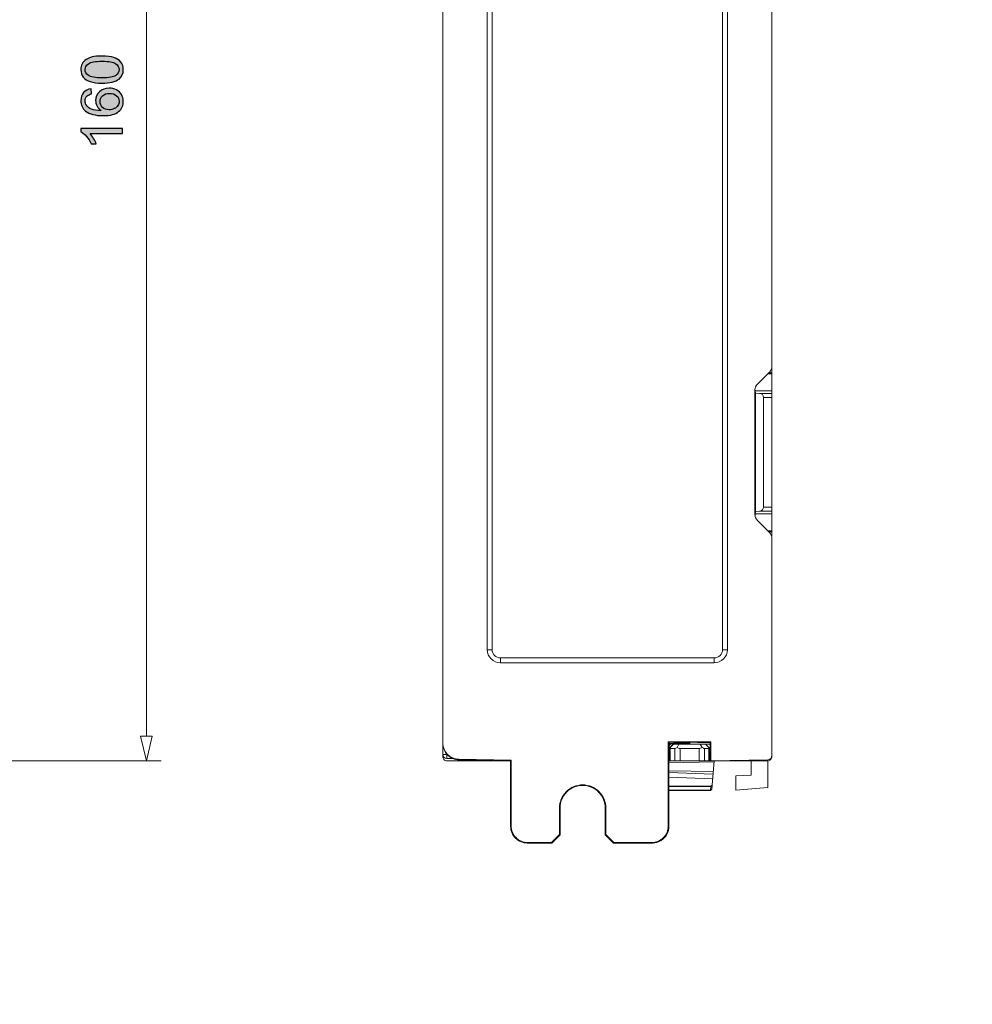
# Model space of a CAD drawing. Header units: millimetres. Extents: x -296 to 295, y -209 to 209.
# Tile 113 of 120: x 64 to 180, y -30 to 90. Entities that reach past the tile are written whole.
import ezdxf

# ---------------------------------------------------------------- set-up
doc = ezdxf.new("R2010")
doc.units = ezdxf.units.MM
doc.header["$MEASUREMENT"] = 0
doc.layers.add('layer 1', color=7, linetype='Continuous')

msp = doc.modelspace()

# ---------------------------------------------------------------- hatches: boundary and pattern name
at = {"layer": 'layer 1'}
h = msp.add_hatch(color=18, dxfattribs=at)
edge = h.paths.add_edge_path()
edge.add_spline(control_points=[(73.7637, 81.8697), (73.1675, 81.8697), (72.6854, 81.9309), (72.3209, 82.0532), (71.9551, 82.1767), (71.6741, 82.3589), (71.4777, 82.6012), (71.2813, 82.8422), (71.1837, 83.1468), (71.1837, 83.5137), (71.1837, 83.7842), (71.2378, 84.0217), (71.3472, 84.2275), (71.4565, 84.4321), (71.6141, 84.6014), (71.8199, 84.7331), (72.0245, 84.8648), (72.275, 84.9683), (72.5701, 85.0436), (72.8653, 85.12), (73.2639, 85.1576), (73.7637, 85.1576), (74.3564, 85.1576), (74.8362, 85.0965), (75.2007, 84.9754), (75.5664, 84.8543), (75.8475, 84.672), (76.045, 84.4297), (76.2426, 84.1887), (76.3414, 83.8829), (76.3414, 83.5137), (76.3414, 83.028), (76.1685, 82.6459), (75.8216, 82.3683), (75.3983, 82.0355), (74.7127, 81.8697), (73.7637, 81.8697)], knot_values=[0, 0, 0, 0, 0.08333333, 0.08333333, 0.08333333, 0.16666667, 0.16666667, 0.16666667, 0.25, 0.25, 0.25, 0.33333333, 0.33333333, 0.33333333, 0.41666667, 0.41666667, 0.41666667, 0.5, 0.5, 0.5, 0.58333333, 0.58333333, 0.58333333, 0.66666667, 0.66666667, 0.66666667, 0.75, 0.75, 0.75, 0.83333333, 0.83333333, 0.83333333, 0.91666667, 0.91666667, 0.91666667, 1, 1, 1, 1], degree=3, periodic=1)
h = msp.add_hatch(color=18, dxfattribs=at)
edge = h.paths.add_edge_path()
edge.add_spline(control_points=[(73.7661, 82.5047), (74.5975, 82.5047), (75.1501, 82.6012), (75.423, 82.7952), (75.697, 82.9892), (75.8334, 83.2291), (75.8334, 83.5137), (75.8334, 83.7983), (75.6958, 84.0382), (75.4218, 84.2322), (75.1466, 84.4262), (74.5951, 84.5226), (73.7661, 84.5226), (72.9347, 84.5226), (72.382, 84.4262), (72.1092, 84.2322), (71.8352, 84.0393), (71.6988, 83.7971), (71.6988, 83.5066), (71.6988, 83.2221), (71.8199, 82.9939), (72.061, 82.8234), (72.3679, 82.6106), (72.937, 82.5047), (73.7661, 82.5047)], knot_values=[0, 0, 0, 0, 0.125, 0.125, 0.125, 0.25, 0.25, 0.25, 0.375, 0.375, 0.375, 0.5, 0.5, 0.5, 0.625, 0.625, 0.625, 0.75, 0.75, 0.75, 0.875, 0.875, 0.875, 1, 1, 1, 1], degree=3, periodic=1)
h = msp.add_hatch(color=18, dxfattribs=at)
edge = h.paths.add_edge_path()
edge.add_spline(control_points=[(72.4396, 81.17), (72.4396, 81.17), (72.489, 80.5562), (72.489, 80.5562), (72.2456, 80.5009), (72.068, 80.4222), (71.9575, 80.3198), (71.7799, 80.1517), (71.6917, 79.9435), (71.6917, 79.6966), (71.6917, 79.4979), (71.747, 79.3215), (71.8575, 79.1698), (71.9998, 78.9746), (72.2068, 78.8217), (72.4796, 78.7076), (72.7536, 78.5948), (73.1428, 78.536), (73.6473, 78.5313), (73.4203, 78.6806), (73.251, 78.864), (73.1417, 79.0804), (73.0311, 79.2968), (72.9758, 79.5226), (72.9758, 79.7601), (72.9758, 80.174), (73.1287, 80.5268), (73.4333, 80.8184), (73.7379, 81.1089), (74.1306, 81.2547), (74.6139, 81.2547), (74.9314, 81.2547), (75.2254, 81.1865), (75.4982, 81.0501), (75.771, 80.9125), (75.9792, 80.7255), (76.1238, 80.4857), (76.2685, 80.2469), (76.3414, 79.9753), (76.3414, 79.6719), (76.3414, 79.1557), (76.1509, 78.7335), (75.771, 78.4066), (75.3912, 78.0809), (74.7644, 77.9174), (73.8919, 77.9174), (72.9159, 77.9174), (72.2056, 78.0985), (71.7623, 78.4595), (71.3766, 78.7747), (71.1837, 79.1992), (71.1837, 79.7342), (71.1837, 80.1317), (71.2954, 80.4586), (71.5177, 80.7126), (71.7399, 80.9666), (72.0469, 81.1195), (72.4396, 81.17)], knot_values=[0, 0, 0, 0, 0.05263158, 0.05263158, 0.05263158, 0.10526316, 0.10526316, 0.10526316, 0.15789474, 0.15789474, 0.15789474, 0.21052632, 0.21052632, 0.21052632, 0.26315789, 0.26315789, 0.26315789, 0.31578947, 0.31578947, 0.31578947, 0.36842105, 0.36842105, 0.36842105, 0.42105263, 0.42105263, 0.42105263, 0.47368421, 0.47368421, 0.47368421, 0.52631579, 0.52631579, 0.52631579, 0.57894737, 0.57894737, 0.57894737, 0.63157895, 0.63157895, 0.63157895, 0.68421053, 0.68421053, 0.68421053, 0.73684211, 0.73684211, 0.73684211, 0.78947368, 0.78947368, 0.78947368, 0.84210526, 0.84210526, 0.84210526, 0.89473684, 0.89473684, 0.89473684, 0.94736842, 0.94736842, 0.94736842, 1, 1, 1, 1], degree=3, periodic=1)
h = msp.add_hatch(color=18, dxfattribs=at)
edge = h.paths.add_edge_path()
edge.add_spline(control_points=[(74.6198, 78.63), (74.8338, 78.63), (75.0384, 78.6759), (75.2336, 78.7664), (75.4288, 78.857), (75.577, 78.984), (75.6793, 79.1451), (75.7816, 79.3074), (75.8334, 79.4791), (75.8334, 79.6613), (75.8334, 79.9259), (75.7275, 80.1517), (75.5159, 80.3387), (75.3042, 80.5256), (75.0173, 80.6197), (74.6539, 80.6197), (74.3047, 80.6197), (74.0295, 80.5268), (73.8284, 80.3422), (73.6273, 80.1576), (73.5262, 79.9224), (73.5262, 79.6366), (73.5262, 79.3568), (73.6273, 79.118), (73.8284, 78.9228), (74.0295, 78.7276), (74.2929, 78.63), (74.6198, 78.63)], knot_values=[0, 0, 0, 0, 0.11111111, 0.11111111, 0.11111111, 0.22222222, 0.22222222, 0.22222222, 0.33333333, 0.33333333, 0.33333333, 0.44444444, 0.44444444, 0.44444444, 0.55555556, 0.55555556, 0.55555556, 0.66666667, 0.66666667, 0.66666667, 0.77777778, 0.77777778, 0.77777778, 0.88888889, 0.88888889, 0.88888889, 1, 1, 1, 1], degree=3, periodic=1)
h = msp.add_hatch(color=18, dxfattribs=at)
edge = h.paths.add_edge_path()
edge.add_spline(control_points=[(115.1822, 79.3975), (115.1822, 79.403), (115.1778, 79.4075), (115.1722, 79.4075), (115.1667, 79.4075), (115.1622, 79.403), (115.1622, 79.3975), (115.1622, 79.392), (115.1667, 79.3875), (115.1722, 79.3875), (115.1778, 79.3875), (115.1822, 79.392), (115.1822, 79.3975)], knot_values=[0, 0, 0, 0, 0.25, 0.25, 0.25, 0.5, 0.5, 0.5, 0.75, 0.75, 0.75, 1, 1, 1, 1], degree=3, periodic=1)
h = msp.add_hatch(color=18, dxfattribs=at)
edge = h.paths.add_edge_path()
edge.add_spline(control_points=[(76.2567, 76.3499), (76.2567, 76.3499), (76.2567, 75.729), (76.2567, 75.729), (76.2567, 75.729), (72.3032, 75.729), (72.3032, 75.729), (72.4467, 75.5796), (72.589, 75.3833), (72.7313, 75.141), (72.8735, 74.8988), (72.9805, 74.6801), (73.0511, 74.4872), (73.0511, 74.4872), (72.4514, 74.4872), (72.4514, 74.4872), (72.2891, 74.8341), (72.0915, 75.1375), (71.8587, 75.3974), (71.6271, 75.6573), (71.4024, 75.8419), (71.1837, 75.9501), (71.1837, 75.9501), (71.1837, 76.3499), (71.1837, 76.3499), (71.1837, 76.3499), (76.2567, 76.3499), (76.2567, 76.3499)], knot_values=[0, 0, 0, 0, 0.11111111, 0.11111111, 0.11111111, 0.22222222, 0.22222222, 0.22222222, 0.33333333, 0.33333333, 0.33333333, 0.44444444, 0.44444444, 0.44444444, 0.55555556, 0.55555556, 0.55555556, 0.66666667, 0.66666667, 0.66666667, 0.77777778, 0.77777778, 0.77777778, 0.88888889, 0.88888889, 0.88888889, 1, 1, 1, 1], degree=3, periodic=1)
h = msp.add_hatch(color=18, dxfattribs=at)
edge = h.paths.add_edge_path()
edge.add_spline(control_points=[(132.1831, -3.4429), (132.1831, -3.4374), (132.1786, -3.4329), (132.1731, -3.4329), (132.1675, -3.4329), (132.1631, -3.4374), (132.1631, -3.4429), (132.1631, -3.4484), (132.1675, -3.4529), (132.1731, -3.4529), (132.1786, -3.4529), (132.1831, -3.4484), (132.1831, -3.4429)], knot_values=[0, 0, 0, 0, 0.25, 0.25, 0.25, 0.5, 0.5, 0.5, 0.75, 0.75, 0.75, 1, 1, 1, 1], degree=3, periodic=1)
h = msp.add_hatch(color=18, dxfattribs=at)
edge = h.paths.add_edge_path()
edge.add_spline(control_points=[(134.9322, -6.265), (134.9322, -6.2595), (134.9278, -6.255), (134.9222, -6.255), (134.9167, -6.255), (134.9122, -6.2595), (134.9122, -6.265), (134.9122, -6.2705), (134.9167, -6.275), (134.9222, -6.275), (134.9278, -6.275), (134.9322, -6.2705), (134.9322, -6.265)], knot_values=[0, 0, 0, 0, 0.25, 0.25, 0.25, 0.5, 0.5, 0.5, 0.75, 0.75, 0.75, 1, 1, 1, 1], degree=3, periodic=1)

# ---------------------------------------------------------------- linework, layer by layer
at = {"layer": 'layer 1', "color": 1, "lineweight": 0}
msp.add_open_spline([(295.3283, 209.2747), (295.3283, 209.2747), (295.3283, -208.9236), (295.3283, -208.9236), (295.3283, -208.9236), (-296.1944, -208.9236), (-296.1944, -208.9236), (-296.1944, -208.9236), (-296.1944, 209.2747), (-296.1944, 209.2747), (-296.1944, 209.2747), (295.3283, 209.2747), (295.3283, 209.2747)], degree=3, knots=[0, 0, 0, 0, 0.25, 0.25, 0.25, 0.5, 0.5, 0.5, 0.75, 0.75, 0.75, 1, 1, 1, 1], dxfattribs=at)
at = {"layer": 'layer 1', "color": 5, "lineweight": 0}
msp.add_open_spline([(-281.2487, 194.7284), (-281.2487, 194.7284), (-281.2487, -197.0649), (-281.2487, -197.0649), (-281.2487, -197.0649), (283.3586, -197.0649), (283.3586, -197.0649)], degree=3, knots=[0, 0, 0, 0, 0.5, 0.5, 0.5, 1, 1, 1, 1], dxfattribs=at)
at = {"layer": 'layer 1', "lineweight": 9}
for points in [[(115.1722, 1.6639), (115.1722, 1.6639), (115.1722, 157.1311), (115.1722, 157.1311)], [(120.5764, 145.9892), (120.5764, 145.9892), (120.5764, 12.9892), (120.5764, 12.9892)], [(121.1722, 12.9892), (121.1722, 12.9892), (121.1722, 145.9892), (121.1722, 145.9892)], [(149.1722, 145.9892), (149.1722, 145.9892), (149.1722, 12.9892), (149.1722, 12.9892)], [(149.7681, 12.9892), (149.7681, 12.9892), (149.7681, 145.9892), (149.7681, 145.9892)], [(155.1722, 111.525), (155.1722, 111.525), (155.1722, 47.4535), (155.1722, 47.4535)], [(154.8793, 46.7463), (154.8793, 46.7463), (153.4151, 45.2821), (153.4151, 45.2821)], [(154.8793, 46.7463), (155.0669, 46.9339), (155.1722, 47.1882), (155.1722, 47.4535)], [(155.1722, 47.1572), (155.1722, 47.1572), (155.1226, 47.1572), (155.1226, 47.1572)], [(155.1722, 26.8213), (155.1722, 26.8213), (155.1722, 47.1572), (155.1722, 47.1572)], [(155.1722, 46.5241), (155.1722, 46.5241), (154.6571, 46.5241), (154.6571, 46.5241)], [(154.7905, 46.6575), (154.7905, 46.6575), (155.1722, 46.6575), (155.1722, 46.6575)], [(153.4151, 45.2821), (153.2276, 45.0946), (153.1222, 44.8402), (153.1222, 44.575)], [(153.1222, 29.4035), (153.1222, 29.4035), (153.1222, 44.575), (153.1222, 44.575)], [(153.1555, 44.5432), (153.1557, 44.4892), (153.1559, 44.459), (153.1562, 44.4543)], [(153.1562, 44.4543), (153.1562, 44.4543), (155.1722, 44.4543), (155.1722, 44.4543)], [(153.1705, 44.168), (153.1705, 44.168), (153.1562, 44.4543), (153.1562, 44.4543)], [(153.1705, 44.168), (153.1705, 44.168), (153.6888, 44.1499), (153.6888, 44.1499)], [(153.1705, 44.168), (153.1705, 44.168), (153.1705, 29.8105), (153.1705, 29.8105)], [(155.1722, 44.1499), (155.1722, 44.1499), (153.6888, 44.1499), (153.6888, 44.1499)], [(154.1722, 43.6502), (154.1722, 43.9196), (153.9585, 44.1405), (153.6888, 44.1499)], [(154.1722, 43.6502), (154.1722, 43.6502), (155.1722, 43.6502), (155.1722, 43.6502)], [(154.1722, 43.6502), (154.1722, 43.6502), (154.1722, 30.3283), (154.1722, 30.3283)], [(153.167, 41.4885), (153.167, 41.4885), (153.1222, 41.4892), (153.1222, 41.4892)], [(153.167, 32.49), (153.167, 32.49), (153.1222, 32.4892), (153.1222, 32.4892)], [(153.6888, 29.8286), (153.9585, 29.838), (154.1722, 30.0589), (154.1722, 30.3283)], [(155.1722, 30.3283), (155.1722, 30.3283), (154.1722, 30.3283), (154.1722, 30.3283)], [(153.1222, 29.4035), (153.1222, 29.1382), (153.2276, 28.8839), (153.4151, 28.6963)], [(153.1562, 29.5241), (153.1557, 29.5148), (153.1553, 29.4016), (153.1549, 29.2086)], [(153.1562, 29.5241), (153.1562, 29.5241), (153.1705, 29.8105), (153.1705, 29.8105)], [(155.1722, 29.5241), (155.1722, 29.5241), (153.1562, 29.5241), (153.1562, 29.5241)], [(153.6888, 29.8286), (153.6888, 29.8286), (153.1705, 29.8105), (153.1705, 29.8105)], [(153.6888, 29.8286), (153.6888, 29.8286), (155.1722, 29.8286), (155.1722, 29.8286)], [(153.4151, 28.6963), (153.4151, 28.6963), (154.8793, 27.2321), (154.8793, 27.2321)], [(154.6571, 27.4543), (154.6571, 27.4543), (155.1722, 27.4543), (155.1722, 27.4543)], [(155.1722, 27.321), (155.1722, 27.321), (154.7905, 27.321), (154.7905, 27.321)], [(155.1722, 26.525), (155.1722, 26.7902), (155.0669, 27.0446), (154.8793, 27.2321)], [(155.1226, 26.8213), (155.1226, 26.8213), (155.1722, 26.8213), (155.1722, 26.8213)], [(155.1722, 26.525), (155.1722, 26.525), (155.1722, 0.1115), (155.1722, 0.1115)], [(120.5764, 12.9892), (120.5764, 12.9892), (121.1722, 12.9892), (121.1722, 12.9892)], [(122.1722, 11.9892), (122.1722, 11.9892), (148.1722, 11.9892), (148.1722, 11.9892)], [(122.1722, 11.9892), (122.1722, 11.9892), (122.1722, 11.3934), (122.1722, 11.3934)], [(148.1722, 11.3934), (148.1722, 11.3934), (148.1722, 11.9892), (148.1722, 11.9892)], [(149.1722, 12.9892), (149.1722, 12.9892), (149.7681, 12.9892), (149.7681, 12.9892)], [(122.1722, 11.3934), (122.1722, 11.3934), (148.1722, 11.3934), (148.1722, 11.3934)], [(79.1403, -0.5108), (79.1403, -0.5108), (78.4223, 2.4892), (78.4223, 2.4892)], [(115.1722, -0.0108), (115.1722, -0.0108), (115.1722, 1.6103), (115.1722, 1.6103)], [(147.7588, 1.789), (147.7588, 1.789), (142.5856, 1.789), (142.5856, 1.789)], [(142.5856, 1.789), (142.5856, 1.789), (142.5856, -8.4379), (142.5856, -8.4379)], [(142.6711, 1.5616), (142.6711, 1.5616), (142.8914, 1.5606), (142.8914, 1.5606)], [(142.6722, -0.5107), (142.6722, -0.5107), (142.6722, 1.7976), (142.6722, 1.7976)], [(142.6722, 1.7473), (142.6722, 1.7473), (146.0218, 1.7473), (146.0218, 1.7473)], [(143.1222, 1.6022), (143.1222, 1.6022), (142.6722, 1.6022), (142.6722, 1.6022)], [(142.6722, 1.5964), (142.6722, 1.5964), (143.1222, 1.5964), (143.1222, 1.5964)], [(142.8914, 1.5606), (142.8914, 1.5606), (142.6722, 1.3274), (142.6722, 1.3274)], [(142.7222, 1.0564), (142.7222, 1.0564), (143.2231, 1.5573), (143.2231, 1.5573)], [(142.748, 1.0166), (142.748, 1.0166), (143.2231, 1.4919), (143.2231, 1.4919)], [(145.2308, 1.6302), (145.2308, 1.6302), (143.2051, 1.6302), (143.2051, 1.6302)], [(143.2051, 1.6245), (143.2051, 1.6245), (145.2308, 1.6245), (145.2308, 1.6245)], [(143.2231, 1.4919), (143.2231, 1.4919), (143.2231, 1.5573), (143.2231, 1.5573)], [(143.2231, 1.4919), (143.2231, 1.4919), (143.8774, 1.4899), (143.8774, 1.4899)], [(143.6467, 1.0895), (143.6467, 1.0895), (143.8774, 1.4899), (143.8774, 1.4899)], [(146.467, 1.4899), (146.467, 1.4899), (143.8774, 1.4899), (143.8774, 1.4899)], [(146.8722, 1.5089), (146.8722, 1.5089), (145.3222, 1.5089), (145.3222, 1.5089)], [(146.0218, 1.789), (146.0218, 1.789), (146.0218, 1.7473), (146.0218, 1.7473)], [(146.1265, 1.6949), (146.1265, 1.6949), (146.0218, 1.7473), (146.0218, 1.7473)], [(146.1265, 1.789), (146.1265, 1.789), (146.1265, 1.6949), (146.1265, 1.6949)], [(146.1265, 1.6949), (146.1265, 1.6949), (146.918, 1.6949), (146.918, 1.6949)], [(146.467, 1.4899), (146.467, 1.4899), (147.1214, 1.4919), (147.1214, 1.4919)], [(146.6978, 1.0895), (146.6978, 1.0895), (146.467, 1.4899), (146.467, 1.4899)], [(146.918, 1.789), (146.918, 1.789), (146.918, 1.6949), (146.918, 1.6949)], [(146.9613, 1.789), (146.9613, 1.789), (146.9529, 1.7124), (146.9529, 1.7124)], [(146.9529, 1.7124), (146.9529, 1.7124), (147.6722, 1.7124), (147.6722, 1.7124)], [(147.1214, 1.4987), (147.1214, 1.4987), (147.6722, 1.4987), (147.6722, 1.4987)], [(147.5965, 1.0166), (147.5965, 1.0166), (147.1214, 1.4919), (147.1214, 1.4919)], [(147.6722, 1.7977), (147.6722, 1.7977), (147.6722, 1.1651), (147.6722, 1.1651)], [(147.7588, -0.5095), (147.7588, -0.5095), (147.7588, 1.789), (147.7588, 1.789)], [(115.1722, 0.2606), (115.1722, 0.2606), (115.6635, 0.2606), (115.6635, 0.2606)], [(115.1722, 0.2606), (115.1722, -0.013), (115.3921, -0.2358), (115.6657, -0.2394)], [(115.6635, 0.3152), (115.6635, 0.3152), (115.6635, 0.2606), (115.6635, 0.2606)], [(115.7181, 0.2596), (115.7181, 0.2596), (115.6635, 0.2606), (115.6635, 0.2606)], [(142.7222, 1.0166), (142.7222, 1.0166), (142.7222, 1.0564), (142.7222, 1.0564)], [(142.7222, 0.9912), (142.7222, 0.9912), (142.7222, -0.5108), (142.7222, -0.5108)], [(143.3718, 0.9893), (143.3718, 0.9893), (142.8227, 0.9909), (142.8227, 0.9909)], [(142.8227, -0.5108), (142.8227, -0.5108), (142.8227, 0.9909), (142.8227, 0.9909)], [(143.3718, 0.9893), (143.3718, 0.9893), (143.3718, -0.5108), (143.3718, -0.5108)], [(143.6467, 1.0895), (143.7606, 1.0237), (143.8898, 0.9891), (144.0213, 0.9891)], [(146.3232, 0.9891), (146.3232, 0.9891), (144.0213, 0.9891), (144.0213, 0.9891)], [(144.0213, -0.5108), (144.0213, -0.5108), (144.0213, 0.9891), (144.0213, 0.9891)], [(146.3232, 0.9891), (146.4547, 0.9891), (146.5839, 1.0237), (146.6978, 1.0895)], [(146.3232, 0.9891), (146.3232, 0.9891), (146.3232, -0.5108), (146.3232, -0.5108)], [(147.5218, 0.9909), (147.5218, 0.9909), (146.9727, 0.9893), (146.9727, 0.9893)], [(146.9727, -0.5108), (146.9727, -0.5108), (146.9727, 0.9893), (146.9727, 0.9893)], [(147.5513, 0.9938), (147.5414, 0.9918), (147.5313, 0.991), (147.5212, 0.9909)], [(147.5218, 0.9909), (147.5218, 0.9909), (147.5218, -0.5108), (147.5218, -0.5108)], [(147.5965, 1.0166), (147.5845, 1.0047), (147.5678, 0.9971), (147.5513, 0.9938)], [(147.6722, 0.9978), (147.6722, 0.9978), (147.6222, 0.9978), (147.6222, 0.9978)], [(147.6222, -0.5108), (147.6222, -0.5108), (147.6222, 0.9912), (147.6222, 0.9912)], [(147.6722, 1.1651), (147.6722, 1.1651), (147.6723, -0.5105), (147.6723, -0.5105)], [(154.6779, -0.3885), (154.9518, -0.3853), (155.1722, -0.1624), (155.1722, 0.1115)], [(115.6646, -0.2394), (115.6646, -0.2394), (116.4485, -0.2531), (116.4485, -0.2531)], [(123.4222, -0.5108), (123.4222, -0.5108), (115.6722, -0.5108), (115.6722, -0.5108)], [(117.1379, -0.3361), (117.1379, -0.3361), (117.1379, -0.4011), (117.1379, -0.4011)], [(117.1379, -0.4011), (117.1379, -0.4011), (123.4222, -0.5108), (123.4222, -0.5108)], [(123.4891, -0.445), (123.4891, -0.445), (117.138, -0.3361), (117.138, -0.3361)], [(123.4891, -0.445), (123.4891, -0.445), (123.4222, -0.5108), (123.4222, -0.5108)], [(123.4222, -0.5108), (123.4222, -0.5108), (123.4222, -8.5104), (123.4222, -8.5104)], [(123.4891, -8.4436), (123.4891, -8.4436), (123.4891, -0.445), (123.4891, -0.445)], [(142.6588, -8.5112), (142.6588, -8.5112), (142.6594, -0.4975), (142.6594, -0.4975)], [(148.1597, -0.6544), (148.1597, -0.6544), (142.6638, -0.7504), (142.6638, -0.7504)], [(142.6657, -0.5106), (142.6657, -0.5106), (142.6687, -0.5107), (142.6687, -0.5107)], [(142.7222, -0.5108), (142.7222, -0.5108), (147.6723, -0.5108), (147.6723, -0.5108)], [(147.6723, -0.5108), (147.6723, -0.5108), (147.7588, -0.5092), (147.7588, -0.5092)], [(154.6779, -0.3885), (154.6779, -0.3885), (147.7588, -0.5095), (147.7588, -0.5095)], [(147.7588, -0.5108), (147.7588, -0.5108), (154.6722, -0.5108), (154.6722, -0.5108)], [(147.914, -3.462), (147.914, -3.462), (148.173, -0.5023), (148.173, -0.5023)], [(152.674, -0.5108), (152.674, -0.5108), (152.674, -2.2795), (152.674, -2.2795)], [(154.6722, -3.7446), (154.6722, -3.7446), (154.6722, -0.5108), (154.6722, -0.5108)], [(148.0566, -1.8327), (148.0566, -1.8327), (142.6593, -1.7531), (142.6593, -1.7531)], [(142.6593, -1.9476), (142.6593, -1.9476), (148.0301, -2.1352), (148.0301, -2.1352)], [(152.674, -2.2795), (152.674, -2.2795), (150.7723, -2.3625), (150.7723, -2.3625)], [(150.7723, -2.3625), (150.7723, -2.3625), (150.7723, -4.0858), (150.7723, -4.0858)], [(147.9818, -2.6871), (147.9818, -2.6871), (142.6593, -2.5018), (142.6593, -2.5018)], [(147.7474, -3.6376), (147.7474, -3.6376), (147.9098, -3.5106), (147.9098, -3.5106)], [(147.7517, -3.6108), (147.7517, -3.6108), (147.914, -3.462), (147.914, -3.462)], [(147.9098, -3.5106), (147.9098, -3.5106), (147.8703, -3.962), (147.8703, -3.962)], [(147.7084, -4.084), (147.7084, -4.084), (142.6591, -4.084), (142.6591, -4.084)], [(142.6591, -4.1108), (142.6591, -4.1108), (147.7079, -4.1108), (147.7079, -4.1108)], [(147.7517, -3.6108), (147.7517, -3.6108), (142.6592, -3.6108), (142.6592, -3.6108)], [(142.6592, -3.6376), (142.6592, -3.6376), (147.7474, -3.6376), (147.7474, -3.6376)], [(147.7079, -4.1108), (147.7079, -4.1108), (147.8703, -3.962), (147.8703, -3.962)], [(147.7079, -4.1108), (147.7079, -4.1108), (147.7084, -4.084), (147.7084, -4.084)], [(147.7474, -3.6376), (147.7474, -3.6376), (147.7084, -4.084), (147.7084, -4.084)], [(147.8707, -3.957), (147.8707, -3.957), (147.7084, -4.084), (147.7084, -4.084)], [(150.7723, -4.0858), (150.7723, -4.0858), (154.6722, -3.7446), (154.6722, -3.7446)], [(129.4222, -6.2608), (129.4222, -6.2608), (129.3536, -6.2608), (129.3536, -6.2608)], [(129.3536, -6.2656), (129.3536, -6.2656), (129.3536, -9.4823), (129.3536, -9.4823)], [(129.4222, -9.5108), (129.4222, -9.5108), (129.4222, -6.2653), (129.4222, -6.2653)], [(134.9926, -6.2608), (134.9926, -6.2608), (134.9222, -6.2608), (134.9222, -6.2608)], [(134.9222, -6.265), (134.9222, -6.265), (134.9222, -9.5108), (134.9222, -9.5108)], [(134.9926, -9.4816), (134.9926, -9.4816), (134.9926, -6.2656), (134.9926, -6.2656)], [(123.4891, -8.4436), (123.4891, -8.4436), (123.4222, -8.5105), (123.4222, -8.5105)], [(129.3536, -9.4823), (129.3536, -9.4823), (128.3935, -10.4428), (128.3935, -10.4428)], [(128.4222, -10.5108), (128.4222, -10.5108), (129.4222, -9.5108), (129.4222, -9.5108)], [(129.4222, -9.5108), (129.4222, -9.5108), (129.3536, -9.4823), (129.3536, -9.4823)], [(134.9222, -9.5108), (134.9222, -9.5108), (134.9926, -9.4816), (134.9926, -9.4816)], [(134.9222, -9.5108), (134.9222, -9.5108), (135.9222, -10.5108), (135.9222, -10.5108)], [(135.9508, -10.4394), (135.9508, -10.4394), (134.9926, -9.4816), (134.9926, -9.4816)], [(142.4472, -9.4055), (142.5842, -9.1315), (142.6589, -8.8175), (142.6588, -8.5112)], [(142.6581, -8.5112), (142.6581, -8.5112), (142.5854, -8.4386), (142.5854, -8.4386)], [(125.4217, -10.5108), (125.4217, -10.5108), (125.4886, -10.4433), (125.4886, -10.4433)], [(128.4222, -10.5108), (128.4222, -10.5108), (125.4217, -10.5108), (125.4217, -10.5108)], [(128.3935, -10.4428), (128.3935, -10.4428), (125.4867, -10.4428), (125.4867, -10.4428)], [(128.4222, -10.5108), (128.4222, -10.5108), (128.3937, -10.4425), (128.3937, -10.4425)], [(135.9222, -10.5108), (135.9222, -10.5108), (135.9512, -10.4401), (135.9512, -10.4401)], [(140.6584, -10.5108), (140.6584, -10.5108), (135.9222, -10.5108), (135.9222, -10.5108)], [(140.5807, -10.4394), (140.5807, -10.4394), (135.9508, -10.4394), (135.9508, -10.4394)], [(140.5846, -10.4387), (140.5846, -10.4387), (140.6584, -10.5108), (140.6584, -10.5108)]]:
    msp.add_open_spline(points, degree=3, dxfattribs=at)
at = {"layer": 'layer 1', "lineweight": 0}
for points in [[(79.1403, 156.4892), (79.1403, 156.4892), (79.1403, 2.4892), (79.1403, 2.4892)], [(-77.0121, -0.5108), (-77.0121, -0.5108), (80.9354, -0.5108), (80.9354, -0.5108)]]:
    msp.add_open_spline(points, degree=3, dxfattribs=at)
at = {"layer": 'layer 1'}
for points, knots in [([(73.7637, 81.8697), (73.1675, 81.8697), (72.6854, 81.9309), (72.3209, 82.0532), (71.9551, 82.1767), (71.6741, 82.3589), (71.4777, 82.6012), (71.2813, 82.8422), (71.1837, 83.1468), (71.1837, 83.5137), (71.1837, 83.7842), (71.2378, 84.0217), (71.3472, 84.2275), (71.4565, 84.4321), (71.6141, 84.6014), (71.8199, 84.7331), (72.0245, 84.8648), (72.275, 84.9683), (72.5701, 85.0436), (72.8653, 85.12), (73.2639, 85.1576), (73.7637, 85.1576), (74.3564, 85.1576), (74.8362, 85.0965), (75.2007, 84.9754), (75.5664, 84.8543), (75.8475, 84.672), (76.045, 84.4297), (76.2426, 84.1887), (76.3414, 83.8829), (76.3414, 83.5137), (76.3414, 83.028), (76.1685, 82.6459), (75.8216, 82.3683), (75.3983, 82.0355), (74.7127, 81.8697), (73.7637, 81.8697)], [0, 0, 0, 0, 0.08333333, 0.08333333, 0.08333333, 0.16666667, 0.16666667, 0.16666667, 0.25, 0.25, 0.25, 0.33333333, 0.33333333, 0.33333333, 0.41666667, 0.41666667, 0.41666667, 0.5, 0.5, 0.5, 0.58333333, 0.58333333, 0.58333333, 0.66666667, 0.66666667, 0.66666667, 0.75, 0.75, 0.75, 0.83333333, 0.83333333, 0.83333333, 0.91666667, 0.91666667, 0.91666667, 1, 1, 1, 1]), ([(73.7661, 82.5047), (74.5975, 82.5047), (75.1501, 82.6012), (75.423, 82.7952), (75.697, 82.9892), (75.8334, 83.2291), (75.8334, 83.5137), (75.8334, 83.7983), (75.6958, 84.0382), (75.4218, 84.2322), (75.1466, 84.4262), (74.5951, 84.5226), (73.7661, 84.5226), (72.9347, 84.5226), (72.382, 84.4262), (72.1092, 84.2322), (71.8352, 84.0393), (71.6988, 83.7971), (71.6988, 83.5066), (71.6988, 83.2221), (71.8199, 82.9939), (72.061, 82.8234), (72.3679, 82.6106), (72.937, 82.5047), (73.7661, 82.5047)], [0, 0, 0, 0, 0.125, 0.125, 0.125, 0.25, 0.25, 0.25, 0.375, 0.375, 0.375, 0.5, 0.5, 0.5, 0.625, 0.625, 0.625, 0.75, 0.75, 0.75, 0.875, 0.875, 0.875, 1, 1, 1, 1]), ([(72.4396, 81.17), (72.4396, 81.17), (72.489, 80.5562), (72.489, 80.5562), (72.2456, 80.5009), (72.068, 80.4222), (71.9575, 80.3198), (71.7799, 80.1517), (71.6917, 79.9435), (71.6917, 79.6966), (71.6917, 79.4979), (71.747, 79.3215), (71.8575, 79.1698), (71.9998, 78.9746), (72.2068, 78.8217), (72.4796, 78.7076), (72.7536, 78.5948), (73.1428, 78.536), (73.6473, 78.5313), (73.4203, 78.6806), (73.251, 78.864), (73.1417, 79.0804), (73.0311, 79.2968), (72.9758, 79.5226), (72.9758, 79.7601), (72.9758, 80.174), (73.1287, 80.5268), (73.4333, 80.8184), (73.7379, 81.1089), (74.1306, 81.2547), (74.6139, 81.2547), (74.9314, 81.2547), (75.2254, 81.1865), (75.4982, 81.0501), (75.771, 80.9125), (75.9792, 80.7255), (76.1238, 80.4857), (76.2685, 80.2469), (76.3414, 79.9753), (76.3414, 79.6719), (76.3414, 79.1557), (76.1509, 78.7335), (75.771, 78.4066), (75.3912, 78.0809), (74.7644, 77.9174), (73.8919, 77.9174), (72.9159, 77.9174), (72.2056, 78.0985), (71.7623, 78.4595), (71.3766, 78.7747), (71.1837, 79.1992), (71.1837, 79.7342), (71.1837, 80.1317), (71.2954, 80.4586), (71.5177, 80.7126), (71.7399, 80.9666), (72.0469, 81.1195), (72.4396, 81.17)], [0, 0, 0, 0, 0.05263158, 0.05263158, 0.05263158, 0.10526316, 0.10526316, 0.10526316, 0.15789474, 0.15789474, 0.15789474, 0.21052632, 0.21052632, 0.21052632, 0.26315789, 0.26315789, 0.26315789, 0.31578947, 0.31578947, 0.31578947, 0.36842105, 0.36842105, 0.36842105, 0.42105263, 0.42105263, 0.42105263, 0.47368421, 0.47368421, 0.47368421, 0.52631579, 0.52631579, 0.52631579, 0.57894737, 0.57894737, 0.57894737, 0.63157895, 0.63157895, 0.63157895, 0.68421053, 0.68421053, 0.68421053, 0.73684211, 0.73684211, 0.73684211, 0.78947368, 0.78947368, 0.78947368, 0.84210526, 0.84210526, 0.84210526, 0.89473684, 0.89473684, 0.89473684, 0.94736842, 0.94736842, 0.94736842, 1, 1, 1, 1]), ([(74.6198, 78.63), (74.8338, 78.63), (75.0384, 78.6759), (75.2336, 78.7664), (75.4288, 78.857), (75.577, 78.984), (75.6793, 79.1451), (75.7816, 79.3074), (75.8334, 79.4791), (75.8334, 79.6613), (75.8334, 79.9259), (75.7275, 80.1517), (75.5159, 80.3387), (75.3042, 80.5256), (75.0173, 80.6197), (74.6539, 80.6197), (74.3047, 80.6197), (74.0295, 80.5268), (73.8284, 80.3422), (73.6273, 80.1576), (73.5262, 79.9224), (73.5262, 79.6366), (73.5262, 79.3568), (73.6273, 79.118), (73.8284, 78.9228), (74.0295, 78.7276), (74.2929, 78.63), (74.6198, 78.63)], [0, 0, 0, 0, 0.11111111, 0.11111111, 0.11111111, 0.22222222, 0.22222222, 0.22222222, 0.33333333, 0.33333333, 0.33333333, 0.44444444, 0.44444444, 0.44444444, 0.55555556, 0.55555556, 0.55555556, 0.66666667, 0.66666667, 0.66666667, 0.77777778, 0.77777778, 0.77777778, 0.88888889, 0.88888889, 0.88888889, 1, 1, 1, 1]), ([(76.2567, 76.3499), (76.2567, 76.3499), (76.2567, 75.729), (76.2567, 75.729), (76.2567, 75.729), (72.3032, 75.729), (72.3032, 75.729), (72.4467, 75.5796), (72.589, 75.3833), (72.7313, 75.141), (72.8735, 74.8988), (72.9805, 74.6801), (73.0511, 74.4872), (73.0511, 74.4872), (72.4514, 74.4872), (72.4514, 74.4872), (72.2891, 74.8341), (72.0915, 75.1375), (71.8587, 75.3974), (71.6271, 75.6573), (71.4024, 75.8419), (71.1837, 75.9501), (71.1837, 75.9501), (71.1837, 76.3499), (71.1837, 76.3499), (71.1837, 76.3499), (76.2567, 76.3499), (76.2567, 76.3499)], [0, 0, 0, 0, 0.11111111, 0.11111111, 0.11111111, 0.22222222, 0.22222222, 0.22222222, 0.33333333, 0.33333333, 0.33333333, 0.44444444, 0.44444444, 0.44444444, 0.55555556, 0.55555556, 0.55555556, 0.66666667, 0.66666667, 0.66666667, 0.77777778, 0.77777778, 0.77777778, 0.88888889, 0.88888889, 0.88888889, 1, 1, 1, 1])]:
    msp.add_open_spline(points, degree=3, knots=knots, dxfattribs=at)
at = {"layer": 'layer 1', "lineweight": 9}
for points, knots in [([(115.1822, 79.3975), (115.1822, 79.403), (115.1778, 79.4075), (115.1722, 79.4075), (115.1667, 79.4075), (115.1622, 79.403), (115.1622, 79.3975), (115.1622, 79.392), (115.1667, 79.3875), (115.1722, 79.3875), (115.1778, 79.3875), (115.1822, 79.392), (115.1822, 79.3975)], [0, 0, 0, 0, 0.25, 0.25, 0.25, 0.5, 0.5, 0.5, 0.75, 0.75, 0.75, 1, 1, 1, 1]), ([(120.5764, 12.9892), (120.5764, 12.566), (120.7445, 12.1601), (121.0438, 11.8608), (121.3431, 11.5615), (121.749, 11.3934), (122.1722, 11.3934)], [0, 0, 0, 0, 0.5, 0.5, 0.5, 1, 1, 1, 1]), ([(121.1722, 12.9892), (121.1722, 12.724), (121.2776, 12.4697), (121.4651, 12.2821), (121.6527, 12.0946), (121.907, 11.9892), (122.1722, 11.9892)], [0, 0, 0, 0, 0.5, 0.5, 0.5, 1, 1, 1, 1]), ([(148.1722, 11.3934), (148.5955, 11.3934), (149.0014, 11.5615), (149.3007, 11.8608), (149.6, 12.1601), (149.7681, 12.566), (149.7681, 12.9892)], [0, 0, 0, 0, 0.5, 0.5, 0.5, 1, 1, 1, 1]), ([(148.1722, 11.9892), (148.4375, 11.9892), (148.6918, 12.0946), (148.8793, 12.2821), (149.0669, 12.4697), (149.1722, 12.724), (149.1722, 12.9892)], [0, 0, 0, 0, 0.5, 0.5, 0.5, 1, 1, 1, 1]), ([(78.4223, 2.4892), (78.4223, 2.4892), (79.8584, 2.4892), (79.8584, 2.4892), (79.8584, 2.4892), (79.1403, -0.5108), (79.1403, -0.5108)], [0, 0, 0, 0, 0.5, 0.5, 0.5, 1, 1, 1, 1]), ([(115.1722, 1.5995), (115.1709, 1.3421), (115.2229, 1.082), (115.3214, 0.8418), (115.4199, 0.6018), (115.5648, 0.3818), (115.746, 0.1972), (115.9272, 0.0126), (116.1447, -0.1365), (116.3831, -0.2388), (116.6214, -0.3411), (116.8806, -0.3966), (117.1379, -0.4011)], [0, 0, 0, 0, 0.25, 0.25, 0.25, 0.5, 0.5, 0.5, 0.75, 0.75, 0.75, 1, 1, 1, 1]), ([(117.138, -0.3361), (116.8806, -0.3317), (116.6214, -0.2763), (116.383, -0.1741), (116.1448, -0.0718), (115.9275, 0.0773), (115.746, 0.2618), (115.5645, 0.4463), (115.4188, 0.6662), (115.3211, 0.9063), (115.2233, 1.1463), (115.1736, 1.4065), (115.1722, 1.6639)], [0, 0, 0, 0, 0.25, 0.25, 0.25, 0.5, 0.5, 0.5, 0.75, 0.75, 0.75, 1, 1, 1, 1]), ([(142.8914, 1.5606), (142.9395, 1.5603), (142.9876, 1.5601), (143.0357, 1.5598), (143.0547, 1.5596), (143.0736, 1.5594), (143.0927, 1.5593), (143.1084, 1.5593), (143.1241, 1.5592), (143.1395, 1.5589), (143.1516, 1.5587), (143.1634, 1.5583), (143.176, 1.5585), (143.1851, 1.5587), (143.1946, 1.5592), (143.2022, 1.5581), (143.2067, 1.5574), (143.2106, 1.5562), (143.2179, 1.5577), (143.2203, 1.5582), (143.2231, 1.559), (143.2231, 1.5573)], [0, 0, 0, 0, 0.14285714, 0.14285714, 0.14285714, 0.28571429, 0.28571429, 0.28571429, 0.42857143, 0.42857143, 0.42857143, 0.57142857, 0.57142857, 0.57142857, 0.71428571, 0.71428571, 0.71428571, 0.85714286, 0.85714286, 0.85714286, 1, 1, 1, 1]), ([(143.1222, 1.5964), (143.1329, 1.5964), (143.1432, 1.5968), (143.1543, 1.5964), (143.1638, 1.5962), (143.1739, 1.5954), (143.1818, 1.5965), (143.1871, 1.5972), (143.1914, 1.5988), (143.2002, 1.5965), (143.2033, 1.5957), (143.2071, 1.5944), (143.2068, 1.5966)], [0, 0, 0, 0, 0.25, 0.25, 0.25, 0.5, 0.5, 0.5, 0.75, 0.75, 0.75, 1, 1, 1, 1]), ([(145.3222, 1.5089), (145.3097, 1.5089), (145.2973, 1.5088), (145.2847, 1.5089), (145.2741, 1.5089), (145.2634, 1.509), (145.2529, 1.5088), (145.249, 1.5088), (145.245, 1.5087), (145.2409, 1.5088), (145.2378, 1.5089), (145.2346, 1.5091), (145.2319, 1.5088), (145.2303, 1.5085), (145.2289, 1.5081), (145.2265, 1.5087), (145.2256, 1.509), (145.2247, 1.5093), (145.2246, 1.5087)], [0, 0, 0, 0, 0.16666667, 0.16666667, 0.16666667, 0.33333333, 0.33333333, 0.33333333, 0.5, 0.5, 0.5, 0.66666667, 0.66666667, 0.66666667, 0.83333333, 0.83333333, 0.83333333, 1, 1, 1, 1]), ([(115.6635, 0.2606), (115.6624, 0.1968), (115.6615, 0.133), (115.6608, 0.0693), (115.6605, 0.0404), (115.6603, 0.0116), (115.6601, -0.0172), (115.66, -0.0425), (115.6599, -0.0677), (115.6599, -0.0929), (115.6599, -0.1136), (115.66, -0.1343), (115.6601, -0.1551), (115.6602, -0.1705), (115.6604, -0.1861), (115.6608, -0.2013), (115.661, -0.2067), (115.6612, -0.2121), (115.6614, -0.2178), (115.6615, -0.2219), (115.6615, -0.2262), (115.662, -0.2297), (115.6623, -0.2319), (115.6627, -0.2337), (115.6627, -0.2369), (115.6627, -0.238), (115.6627, -0.2393), (115.6635, -0.2393)], [0, 0, 0, 0, 0.11111111, 0.11111111, 0.11111111, 0.22222222, 0.22222222, 0.22222222, 0.33333333, 0.33333333, 0.33333333, 0.44444444, 0.44444444, 0.44444444, 0.55555556, 0.55555556, 0.55555556, 0.66666667, 0.66666667, 0.66666667, 0.77777778, 0.77777778, 0.77777778, 0.88888889, 0.88888889, 0.88888889, 1, 1, 1, 1]), ([(142.8233, 0.9909), (142.8155, 0.991), (142.8077, 0.9914), (142.7998, 0.9926), (142.7808, 0.9955), (142.7615, 1.0031), (142.748, 1.0166)], [0, 0, 0, 0, 0.5, 0.5, 0.5, 1, 1, 1, 1]), ([(143.6467, 1.0895), (143.5982, 1.0616), (143.5485, 1.0363), (143.4956, 1.0163), (143.4559, 1.0013), (143.4144, 0.9892), (143.3723, 0.9893)], [0, 0, 0, 0, 0.5, 0.5, 0.5, 1, 1, 1, 1]), ([(146.9722, 0.9893), (146.9301, 0.9892), (146.8886, 1.0013), (146.8488, 1.0163), (146.796, 1.0363), (146.7463, 1.0616), (146.6978, 1.0895)], [0, 0, 0, 0, 0.5, 0.5, 0.5, 1, 1, 1, 1]), ([(115.1722, -0.0108), (115.1722, -0.1434), (115.2249, -0.2705), (115.3187, -0.3643), (115.4124, -0.4581), (115.5396, -0.5108), (115.6722, -0.5108)], [0, 0, 0, 0, 0.5, 0.5, 0.5, 1, 1, 1, 1]), ([(154.6722, -0.5108), (154.8048, -0.5108), (154.932, -0.4581), (155.0258, -0.3643), (155.1196, -0.2705), (155.1722, -0.1434), (155.1722, -0.0108)], [0, 0, 0, 0, 0.5, 0.5, 0.5, 1, 1, 1, 1]), ([(134.9926, -6.2656), (134.9916, -5.8986), (134.9192, -5.5275), (134.7784, -5.1855), (134.6376, -4.8437), (134.4285, -4.531), (134.1675, -4.2699), (133.9065, -4.0088), (133.5937, -3.7993), (133.2526, -3.6578), (132.9116, -3.5164), (132.5423, -3.4429), (132.1731, -3.4429), (131.8038, -3.4429), (131.4346, -3.5164), (131.0935, -3.6578), (130.7525, -3.7993), (130.4396, -4.0088), (130.1786, -4.2699), (129.9176, -4.531), (129.7085, -4.8437), (129.5677, -5.1855), (129.4269, -5.5275), (129.3545, -5.8986), (129.3536, -6.2656)], [0, 0, 0, 0, 0.125, 0.125, 0.125, 0.25, 0.25, 0.25, 0.375, 0.375, 0.375, 0.5, 0.5, 0.5, 0.625, 0.625, 0.625, 0.75, 0.75, 0.75, 0.875, 0.875, 0.875, 1, 1, 1, 1]), ([(129.4222, -6.2653), (129.4232, -5.9074), (129.4939, -5.5455), (129.6313, -5.212), (129.7686, -4.8786), (129.9726, -4.5737), (130.2271, -4.319), (130.4817, -4.0644), (130.7868, -3.8601), (131.1193, -3.7221), (131.4519, -3.5841), (131.812, -3.5124), (132.1721, -3.5124), (132.5322, -3.5124), (132.8922, -3.584), (133.2248, -3.722), (133.5575, -3.8599), (133.8626, -4.0642), (134.1171, -4.3188), (134.3717, -4.5734), (134.5757, -4.8783), (134.7131, -5.2116), (134.8505, -5.5451), (134.9213, -5.907), (134.9222, -6.265)], [0, 0, 0, 0, 0.125, 0.125, 0.125, 0.25, 0.25, 0.25, 0.375, 0.375, 0.375, 0.5, 0.5, 0.5, 0.625, 0.625, 0.625, 0.75, 0.75, 0.75, 0.875, 0.875, 0.875, 1, 1, 1, 1]), ([(132.1831, -3.4429), (132.1831, -3.4374), (132.1786, -3.4329), (132.1731, -3.4329), (132.1675, -3.4329), (132.1631, -3.4374), (132.1631, -3.4429), (132.1631, -3.4484), (132.1675, -3.4529), (132.1731, -3.4529), (132.1786, -3.4529), (132.1831, -3.4484), (132.1831, -3.4429)], [0, 0, 0, 0, 0.25, 0.25, 0.25, 0.5, 0.5, 0.5, 0.75, 0.75, 0.75, 1, 1, 1, 1]), ([(134.9322, -6.265), (134.9322, -6.2595), (134.9278, -6.255), (134.9222, -6.255), (134.9167, -6.255), (134.9122, -6.2595), (134.9122, -6.265), (134.9122, -6.2705), (134.9167, -6.275), (134.9222, -6.275), (134.9278, -6.275), (134.9322, -6.2705), (134.9322, -6.265)], [0, 0, 0, 0, 0.25, 0.25, 0.25, 0.5, 0.5, 0.5, 0.75, 0.75, 0.75, 1, 1, 1, 1]), ([(123.4222, -8.5104), (123.4222, -8.7706), (123.4743, -9.0336), (123.5745, -9.2759), (123.6747, -9.5181), (123.823, -9.7396), (124.0079, -9.9246), (124.1928, -10.1095), (124.4142, -10.258), (124.6564, -10.3583), (124.8986, -10.4586), (125.1616, -10.5107), (125.4217, -10.5108)], [0, 0, 0, 0, 0.25, 0.25, 0.25, 0.5, 0.5, 0.5, 0.75, 0.75, 0.75, 1, 1, 1, 1]), ([(125.4867, -10.4428), (125.2268, -10.4428), (124.964, -10.3907), (124.722, -10.2903), (124.48, -10.19), (124.2588, -10.0416), (124.0741, -9.8567), (123.8894, -9.6718), (123.7412, -9.4504), (123.6411, -9.2084), (123.541, -8.9663), (123.4891, -8.7035), (123.4891, -8.4436)], [0, 0, 0, 0, 0.25, 0.25, 0.25, 0.5, 0.5, 0.5, 0.75, 0.75, 0.75, 1, 1, 1, 1]), ([(140.6584, -10.5108), (141.0228, -10.5108), (141.3944, -10.4071), (141.7098, -10.2122), (142.0252, -10.0174), (142.2843, -9.7314), (142.4472, -9.4055)], [0, 0, 0, 0, 0.5, 0.5, 0.5, 1, 1, 1, 1]), ([(142.5856, -8.4379), (142.5856, -8.6981), (142.5339, -8.9609), (142.4335, -9.2036), (142.3331, -9.4462), (142.184, -9.6688), (142, -9.8528)], [0, 0, 0, 0, 0.5, 0.5, 0.5, 1, 1, 1, 1]), ([(142, -9.8528), (141.8155, -10.0373), (141.5922, -10.1868), (141.3488, -10.2874), (141.1053, -10.3879), (140.8417, -10.4395), (140.5807, -10.4394)], [0, 0, 0, 0, 0.5, 0.5, 0.5, 1, 1, 1, 1])]:
    msp.add_open_spline(points, degree=3, knots=knots, dxfattribs=at)

doc.saveas('drawing.dxf')
